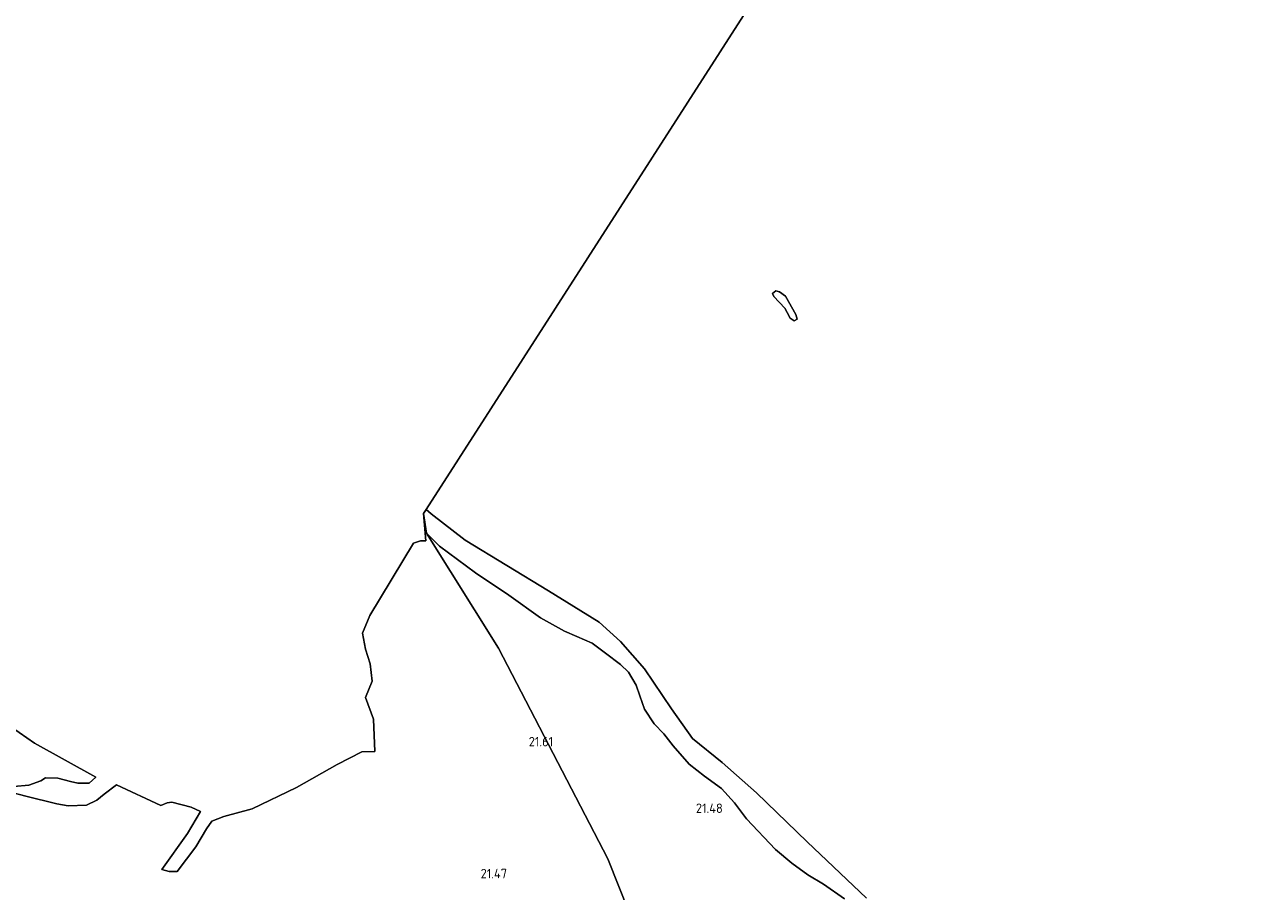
# Model space of a CAD drawing. Header units: metres. Extents: x 185049 to 189876, y 349292 to 352302.
# Tile 15 of 256: x 186819 to 187055, y 350496 to 350660. Entities that reach past the tile are written whole.
import ezdxf
from ezdxf.enums import TextEntityAlignment as Align

# ---------------------------------------------------------------- set-up
doc = ezdxf.new("R2010")
doc.units = ezdxf.units.M
for name, color, linetype, lineweight in [('B-WE-GW-TALUD_KRUIN-G', 90, 'Continuous', 18), ('B-WE-OB-BEKLEDING_STORTSTEEN-GV', 30, 'Continuous', 18), ('B-WE-OG-TERREIN_GROEN-GV', 7, 'Continuous', 18), ('B-WE-OG-WATER_POEL-GV', 7, 'Continuous', 18), ('X-XX-AL-HOOGTELABEL-S', 7, 'Continuous', 25)]:
    doc.layers.add(name, color=color, linetype=linetype, lineweight=lineweight)
doc.styles.add('NLCS-ISO-ANNOTATIVE-T18', font='NLCS-ISO.ttf', dxfattribs={"height": 1.8})

# ---------------------------------------------------------------- blocks, each defined once
blk = doc.blocks.new('SAL-HOOGTELABEL-SO')
at = {"color": 0, "linetype": 'ByBlock', "lineweight": -2, "style": 'NLCS-ISO-ANNOTATIVE-T18'}
blk.add_attdef('HOOGTE', text='', height=1.8, dxfattribs=at).set_placement((2.79, 0), align=Align.RIGHT)

msp = doc.modelspace()

# ---------------------------------------------------------------- linework, layer by layer
at = {"layer": 'B-WE-GW-TALUD_KRUIN-G'}
msp.add_polyline3d([(186895.727, 350563.733, 21.797), (186898.191, 350561.266, 21.606), (186905.014, 350556.166, 21.572), (186911.35, 350551.929, 21.583), (186917.38, 350547.619, 21.594), (186921.952, 350545.126, 21.697), (186924.326, 350544.105, 21.83), (186927.234, 350542.842, 21.89), (186929.787, 350540.901, 21.89), (186932.631, 350538.778, 21.883), (186934.155, 350537.322, 21.852), (186935.616, 350534.822, 21.849), (186936.273, 350532.801, 21.811), (186937.221, 350530.232, 21.868), (186939.047, 350527.475, 21.757), (186940.895, 350525.548, 21.613), (186942.654, 350523.269, 21.522), (186945.657, 350519.771, 21.518), (186948.603, 350517.483, 21.606), (186951.856, 350515.136, 21.598), (186954.296, 350512.434, 21.534), (186956.587, 350509.373, 21.522), (186962.131, 350503.581, 21.351), (186965.205, 350500.968, 21.332), (186968.283, 350498.76, 21.374), (186971.217, 350496.978, 21.367), (186975.249, 350494.171, 21.367)], dxfattribs=at)
at = {"layer": 'B-WE-OB-BEKLEDING_STORTSTEEN-GV'}
msp.add_polyline3d([(186966.21, 350604.45, 20.932), (186965.651, 350604.154, 20.932), (186964.926, 350604.681, 20.932), (186964.366, 350605.701, 20.932), (186963.872, 350606.525, 20.932), (186961.796, 350608.797, 20.932), (186961.565, 350609.324, 20.932), (186962.158, 350609.851, 20.932), (186962.883, 350609.653, 20.932), (186964.036, 350608.83, 20.932), (186966.013, 350605.373, 20.932)], close=True, dxfattribs=at)
at = {"layer": 'B-WE-OG-TERREIN_GROEN-GV'}
for points in [[(186817.0848, 350514.3665, 20.932), (186819.5054, 350513.6767, 20.932), (186825.383, 350512.2655, 20.932), (186827.5048, 350511.8476, 20.932), (186830.9861, 350512.019, 20.932), (186832.9714, 350512.9657, 20.932), (186834.4077, 350514.068, 20.932), (186836.7, 350515.8442, 20.932), (186845.1372, 350511.9447, 20.932), (186846.3923, 350512.4634, 20.932), (186847.2544, 350512.5365, 20.932), (186850.9564, 350511.6101, 20.932), (186852.7021, 350510.8009, 20.932), (186850.2258, 350506.5678, 20.932), (186845.3209, 350499.7369, 20.932), (186846.7184, 350499.3624, 20.932), (186848.2507, 350499.388, 20.932), (186851.8277, 350504.065, 20.932), (186853.8347, 350507.4857, 20.932), (186854.8892, 350508.9184, 20.932), (186857.1199, 350509.8103, 20.932), (186862.5212, 350511.2831, 20.932), (186871.0006, 350515.3815, 20.932), (186878.7358, 350519.7527, 20.932), (186883.3869, 350522.1367, 20.932), (186885.9102, 350522.2102, 20.932), (186885.6457, 350528.3563, 20.932), (186884.0872, 350532.4693, 20.932), (186885.3602, 350535.5579, 20.932), (186884.9853, 350538.8672, 20.932), (186884.1173, 350541.6895, 20.932), (186883.5331, 350544.6989, 20.932), (186884.9446, 350548.1, 20.932), (186893.2184, 350561.8571, 20.932), (186894.5606, 350562.2796, 20.932), (186895.5514, 350562.2565, 20.932), (186895.165, 350567.487, 20.946), (186895.727, 350563.733, 21.797), (186909.385, 350541.849, 21.722), (186930.184, 350501.763, 21.648), (186946.59, 350460.589, 21.42)], [(186975.249, 350494.171, 21.367), (186971.217, 350496.978, 21.367), (186968.283, 350498.76, 21.374), (186965.205, 350500.968, 21.332), (186962.131, 350503.581, 21.351), (186956.587, 350509.373, 21.522), (186954.296, 350512.434, 21.534), (186951.856, 350515.136, 21.598), (186948.603, 350517.483, 21.606), (186945.657, 350519.771, 21.518), (186942.654, 350523.269, 21.522), (186940.895, 350525.548, 21.613), (186939.047, 350527.475, 21.757), (186937.221, 350530.232, 21.868), (186936.273, 350532.801, 21.811), (186935.616, 350534.822, 21.849), (186934.155, 350537.322, 21.852), (186932.631, 350538.778, 21.883), (186929.787, 350540.901, 21.89), (186927.234, 350542.842, 21.89), (186924.326, 350544.105, 21.83), (186921.952, 350545.126, 21.697), (186917.38, 350547.619, 21.594), (186911.35, 350551.929, 21.583), (186905.014, 350556.166, 21.572), (186898.191, 350561.266, 21.606), (186895.727, 350563.733, 21.797), (186895.165, 350567.487, 20.946), (186895.648, 350568.239, 20.932), (186896.589, 350567.422, 20.932), (186903.088, 350562.419, 20.932), (186918.896, 350552.764, 20.932), (186928.556, 350546.84, 20.932), (186932.64, 350543.153, 20.932), (186937.163, 350537.929, 20.932), (186942.346, 350530.291, 20.932), (186946.342, 350524.673, 20.932), (186951.963, 350520.108, 20.932), (186958.506, 350514.315, 20.932), (186968.123, 350505.009, 20.932), (186979.453, 350494.3, 20.932)], [(186946.59, 350460.589, 21.42), (186930.184, 350501.763, 21.648), (186909.385, 350541.849, 21.722), (186895.727, 350563.733, 21.797), (186898.191, 350561.266, 21.606), (186905.014, 350556.166, 21.572), (186911.35, 350551.929, 21.583), (186917.38, 350547.619, 21.594), (186921.952, 350545.126, 21.697), (186924.326, 350544.105, 21.83), (186927.234, 350542.842, 21.89), (186929.787, 350540.901, 21.89), (186932.631, 350538.778, 21.883), (186934.155, 350537.322, 21.852), (186935.616, 350534.822, 21.849), (186936.273, 350532.801, 21.811), (186937.221, 350530.232, 21.868), (186939.047, 350527.475, 21.757), (186940.895, 350525.548, 21.613), (186942.654, 350523.269, 21.522), (186945.657, 350519.771, 21.518), (186948.603, 350517.483, 21.606), (186951.856, 350515.136, 21.598), (186954.296, 350512.434, 21.534), (186956.587, 350509.373, 21.522), (186962.131, 350503.581, 21.351), (186965.205, 350500.968, 21.332), (186968.283, 350498.76, 21.374), (186971.217, 350496.978, 21.367), (186975.249, 350494.171, 21.367)], [(186810.8782, 350530.8589, 20.932), (186821.1326, 350523.7953, 20.932), (186832.8211, 350517.3467, 20.932), (186831.497, 350516.1941, 20.932), (186829.3444, 350516.1615, 20.932), (186827.9593, 350516.5109, 20.932), (186825.5508, 350517.0964, 20.932), (186823.2447, 350517.206, 20.932), (186822.3431, 350516.5906, 20.932), (186820.0586, 350515.7781, 20.932), (186817.2223, 350515.5218, 20.932)]]:
    msp.add_polyline3d(points, dxfattribs=at)
at = {"layer": 'B-WE-OG-WATER_POEL-GV'}
for points in [[(187081.371, 350857.363, 20.867), (186895.648, 350568.239, 20.932), (186895.165, 350567.487, 20.946), (186895.5514, 350562.2565, 20.932), (186894.5606, 350562.2796, 20.932), (186893.2184, 350561.8571, 20.932), (186884.9446, 350548.1, 20.932), (186883.5331, 350544.6989, 20.932), (186884.1173, 350541.6895, 20.932), (186884.9853, 350538.8672, 20.932), (186885.3602, 350535.5579, 20.932), (186884.0872, 350532.4693, 20.932), (186885.6457, 350528.3563, 20.932), (186885.9102, 350522.2102, 20.932), (186883.3869, 350522.1367, 20.932), (186878.7358, 350519.7527, 20.932), (186871.0006, 350515.3815, 20.932), (186862.5212, 350511.2831, 20.932), (186857.1199, 350509.8103, 20.932), (186854.8892, 350508.9184, 20.932), (186853.8347, 350507.4857, 20.932), (186851.8277, 350504.065, 20.932), (186848.2507, 350499.388, 20.932), (186846.7184, 350499.3624, 20.932), (186845.3209, 350499.7369, 20.932), (186850.2258, 350506.5678, 20.932), (186852.7021, 350510.8009, 20.932), (186850.9564, 350511.6101, 20.932), (186847.2544, 350512.5365, 20.932), (186846.3923, 350512.4634, 20.932), (186845.1372, 350511.9447, 20.932), (186836.7, 350515.8442, 20.932), (186834.4077, 350514.068, 20.932), (186832.9714, 350512.9657, 20.932), (186830.9861, 350512.019, 20.932), (186827.5048, 350511.8476, 20.932), (186825.383, 350512.2655, 20.932), (186819.5054, 350513.6767, 20.932), (186817.0848, 350514.3665, 20.932)], [(186979.453, 350494.3, 20.932), (186968.123, 350505.009, 20.932), (186958.506, 350514.315, 20.932), (186951.963, 350520.108, 20.932), (186946.342, 350524.673, 20.932), (186942.346, 350530.291, 20.932), (186937.163, 350537.929, 20.932), (186932.64, 350543.153, 20.932), (186928.556, 350546.84, 20.932), (186918.896, 350552.764, 20.932), (186903.088, 350562.419, 20.932), (186896.589, 350567.422, 20.932), (186895.648, 350568.239, 20.932), (187081.371, 350857.363, 20.867)], [(186817.2223, 350515.5218, 20.932), (186820.0586, 350515.7781, 20.932), (186822.3431, 350516.5906, 20.932), (186823.2447, 350517.206, 20.932), (186825.5508, 350517.0964, 20.932), (186827.9593, 350516.5109, 20.932), (186829.3444, 350516.1615, 20.932), (186831.497, 350516.1941, 20.932), (186832.8211, 350517.3467, 20.932), (186821.1326, 350523.7953, 20.932), (186810.8782, 350530.8589, 20.932)]]:
    msp.add_polyline3d(points, dxfattribs=at)
msp.add_polyline3d([(186964.926, 350604.681, 20.932), (186965.651, 350604.154, 20.932), (186966.21, 350604.45, 20.932), (186966.013, 350605.373, 20.932), (186964.036, 350608.83, 20.932), (186962.883, 350609.653, 20.932), (186962.158, 350609.851, 20.932), (186961.565, 350609.324, 20.932), (186961.796, 350608.797, 20.932), (186963.872, 350606.525, 20.932), (186964.366, 350605.701, 20.932)], close=True, dxfattribs=at)

# ---------------------------------------------------------------- block references
at = {"layer": 'X-XX-AL-HOOGTELABEL-S'}
for p, values in [((186917.018, 350523.18, 21.608), {'HOOGTE': '21.61'}), ((186949.299, 350510.504, 21.482), {'HOOGTE': '21.48'}), ((186908.252, 350498.077, 21.468), {'HOOGTE': '21.47'})]:
    msp.add_blockref('SAL-HOOGTELABEL-SO', p, dxfattribs=at).add_auto_attribs(values)

doc.saveas('drawing.dxf')
